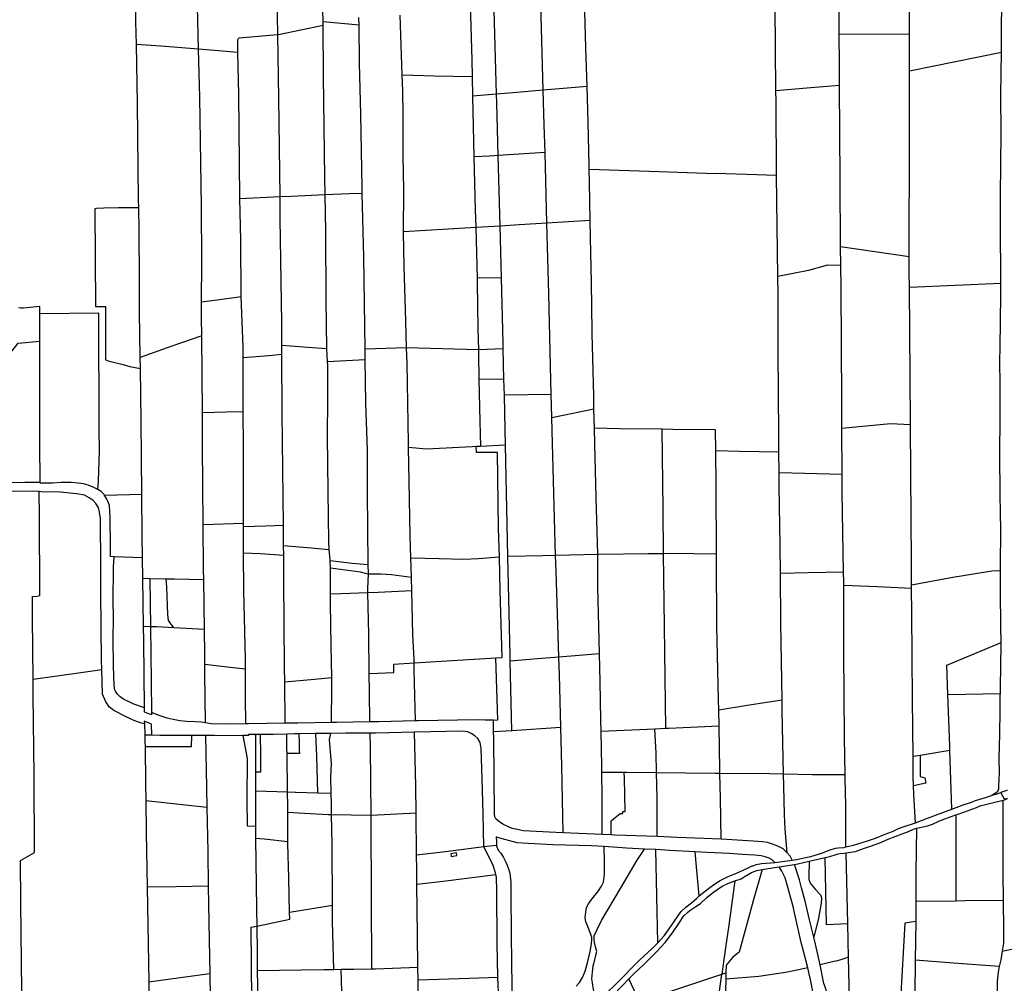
# Model space of a CAD drawing. Header units: inches. Extents: x 210911 to 224988, y 571697 to 586201.
# Tile 238 of 256: x 217791 to 218839, y 582889 to 583914. Entities that reach past the tile are written whole.
import ezdxf

# ---------------------------------------------------------------- set-up
doc = ezdxf.new("R2010")
doc.units = ezdxf.units.IN
doc.header["$MEASUREMENT"] = 0

msp = doc.modelspace()

# ---------------------------------------------------------------- linework, layer by layer
for points in [[(218298.71, 583834.643), (218294.756, 583975.077), (218289.269, 584161.855), (218286.719, 584256.333)], [(218348.481, 583838.745), (218343.326, 584022.494), (218336.963, 584232.905), (218336.428, 584258.5)], [(217981.691, 583882.303), (217979.881, 583958.79), (217978.665, 584072.501), (217977.559, 584131.035)], [(218663.403, 583897.896), (218662.427, 584010.054), (218661.479, 584121.619)], [(217915.527, 583887.505), (217915.045, 583911.365), (217913.903, 584008.56), (217912.977, 584094.574), (217912.224, 584117.777)], [(218066.072, 583897.951), (218065.775, 583917.975), (218063.061, 584039.695), (218062.872, 584050.475)], [(218114.233, 583911.546), (218111.098, 584021.493), (218110.206, 584053.628)], [(218267.301, 584054.113), (218267.653, 584041.423), (218269.565, 583965.887), (218272.241, 583871.228), (218272.657, 583852.954)], [(218738.261, 583898.477), (218738.273, 583908.226), (218737.424, 583978.549), (218737.582, 583997.995)], [(218835.919, 583879.33), (218835.976, 583884.014), (218836.321, 583950.585), (218836.7, 583997.967)], [(218395.053, 583842.663), (218393.7, 583883.844), (218392.616, 583922.33)], [(218595.979, 583838.017), (218595.23, 583928.565)], [(218152.455, 583907.943), (218114.233, 583911.546)], [(218114.26, 583907.971), (218114.233, 583911.546)], [(218152.455, 583907.943), (218152.34, 583916.012)], [(218198.415, 583854.848), (218197.666, 583876.179), (218196.281, 583918.663)], [(218066.072, 583897.951), (218066.535, 583897.962), (218114.26, 583907.971)], [(218116.36, 583727.791), (218116.102, 583745.594), (218114.678, 583853.779), (218114.26, 583907.971)], [(218155.745, 583729.375), (218155.588, 583735.425), (218154.128, 583813.373), (218153.035, 583867.435), (218152.455, 583907.943)], [(218023.546, 583878.835), (218023.306, 583890.548), (218023.504, 583892.707), (218023.887, 583893.404), (218024.27, 583893.784), (218024.907, 583894.354), (218061.77, 583897.851), (218066.072, 583897.951)], [(218068.34, 583725.681), (218067.075, 583830.181), (218066.072, 583897.951)], [(218738.261, 583898.477), (218663.403, 583897.896)], [(218663.775, 583843.952), (218663.673, 583866.805), (218663.403, 583897.896)], [(218738.215, 583859.378), (218738.261, 583898.477)], [(217917.917, 583713.66), (217917.729, 583722.183), (217916.794, 583824.713), (217915.527, 583887.505)], [(217981.691, 583882.303), (217941.582, 583885.485), (217915.527, 583887.505)], [(218023.546, 583878.835), (217998.432, 583880.975), (217981.691, 583882.303)], [(217984.848, 583613.695), (217984.987, 583655.83), (217984.674, 583715.416), (217982.894, 583831.479), (217981.691, 583882.303)], [(218025.572, 583723.756), (218025.557, 583724.426), (218024.457, 583834.453), (218023.546, 583878.835)], [(218738.215, 583859.378), (218835.919, 583879.33)], [(218835.17, 583633.45), (218835.143, 583649.297), (218834.806, 583682.14), (218834.89, 583727.242), (218835.488, 583793.177), (218835.367, 583833.832), (218835.919, 583879.33)], [(218737.886, 583661.622), (218738.128, 583786.388), (218738.215, 583859.378)], [(218272.657, 583852.954), (218232.538, 583853.892), (218198.415, 583854.848)], [(218199.724, 583688.25), (218200.182, 583732.798), (218199.411, 583769.009), (218199.235, 583812.142), (218199.002, 583838.124), (218198.415, 583854.848)], [(218272.657, 583852.954), (218273.121, 583832.592)], [(218348.481, 583838.745), (218320.414, 583836.383), (218298.71, 583834.643)], [(218395.053, 583842.663), (218348.481, 583838.745)], [(218350.31, 583772.683), (218349.527, 583801.475), (218348.481, 583838.745)], [(218397.205, 583758.637), (218396.3, 583804.685), (218395.053, 583842.663)], [(218663.775, 583843.952), (218629.025, 583841.003), (218595.979, 583838.017)], [(218596.679, 583747.94), (218596.068, 583827.265), (218595.979, 583838.017)], [(218664.852, 583672.26), (218664.222, 583743.694), (218663.775, 583843.952)], [(218298.71, 583834.643), (218273.121, 583832.592)], [(218273.121, 583832.592), (218273.852, 583800.521), (218274.649, 583768.035)], [(218300.507, 583769.335), (218298.967, 583825.529), (218298.71, 583834.643)], [(218300.507, 583769.335), (218291.093, 583768.702), (218274.649, 583768.035)], [(218274.649, 583768.035), (218276.038, 583711.391), (218276.544, 583692.642)], [(218350.31, 583772.683), (218300.507, 583769.335)], [(218302.564, 583694.234), (218300.507, 583769.335)], [(218352.362, 583697.274), (218350.31, 583772.683)], [(218397.284, 583754.639), (218397.205, 583758.637)], [(218398.344, 583700.077), (218397.552, 583740.967), (218397.284, 583754.639)], [(218397.284, 583754.639), (218471.675, 583752.288)], [(218471.675, 583752.288), (218531.266, 583750.211)], [(218596.679, 583747.94), (218565.143, 583749.234), (218531.266, 583750.211)], [(218598.09, 583640.796), (218596.679, 583747.94)], [(218025.572, 583723.756), (218068.34, 583725.681)], [(218027.068, 583619.243), (218027.056, 583619.544), (218026.553, 583679.321), (218025.572, 583723.756)], [(218068.34, 583725.681), (218080.141, 583726.212), (218116.36, 583727.791)], [(218070.248, 583567.46), (218070.105, 583591.386), (218068.625, 583702.176), (218068.34, 583725.681)], [(218116.36, 583727.791), (218142.415, 583728.926), (218155.745, 583729.375)], [(218118.253, 583563.943), (218118.24, 583564.227), (218117.583, 583616.001), (218116.931, 583688.483), (218116.36, 583727.791)], [(218158.762, 583563.327), (218157.506, 583661.35), (218155.745, 583729.375)], [(217917.917, 583713.66), (217909.993, 583713.66), (217896.324, 583713.574), (217880.775, 583713.147), (217873.172, 583712.805), (217871.257, 583712.773), (217872.104, 583608.595), (217882.439, 583608.704), (217882.632, 583551.928), (217886.406, 583550.728), (217893.836, 583548.691), (217901.386, 583546.894), (217908.576, 583544.976), (217919.816, 583542.786)], [(217919.644, 583554.402), (217918.926, 583602.882), (217918.72, 583636.74), (217918.448, 583689.656), (217917.917, 583713.66)], [(218276.544, 583692.642), (218247.125, 583690.842), (218199.724, 583688.25)], [(218302.564, 583694.234), (218276.544, 583692.642)], [(218276.544, 583692.642), (218277.992, 583639.013)], [(218352.362, 583697.274), (218322.939, 583695.48), (218302.564, 583694.234)], [(218303.96, 583639.365), (218302.939, 583680.555), (218302.564, 583694.234)], [(218398.344, 583700.077), (218352.362, 583697.274)], [(218356.961, 583515.007), (218354.403, 583622.259), (218352.362, 583697.274)], [(218400.575, 583579.66), (218400.526, 583582.275), (218399.808, 583634.367), (218398.693, 583682.076), (218398.344, 583700.077)], [(218203.041, 583564.768), (218202.329, 583593.23), (218200.55, 583651.296), (218199.716, 583687.507), (218199.724, 583688.25)], [(218737.886, 583661.622), (218664.852, 583672.26)], [(218665.026, 583652.484), (218664.852, 583672.26)], [(218738.006, 583629.28), (218737.853, 583644.414), (218737.886, 583661.622)], [(218665.026, 583652.484), (218650.899, 583652.582), (218630.549, 583646.934), (218598.09, 583640.796)], [(218666.283, 583478.928), (218666.245, 583507.888), (218665.241, 583628.141), (218665.026, 583652.484)], [(218303.96, 583639.365), (218277.992, 583639.013)], [(218277.992, 583639.013), (218278.134, 583633.758), (218278.928, 583585.223), (218279.334, 583562.482)], [(218305.833, 583563.683), (218305.689, 583569.57), (218303.96, 583639.365)], [(218598.272, 583601.853), (218598.191, 583622.014), (218598.09, 583640.796)], [(218738.006, 583629.28), (218835.17, 583633.45)], [(218739.266, 583482.917), (218738.957, 583535.277), (218738.006, 583629.28)], [(218834.941, 583327.713), (218834.938, 583334.857), (218835.304, 583369.095), (218834.806, 583391.52), (218834.539, 583406.894), (218834.374, 583453.584), (218834.745, 583489.092), (218834.754, 583511.389), (218834.745, 583527.842), (218834.368, 583548.488), (218834.748, 583567.734), (218835.014, 583590.602), (218835.186, 583623.761), (218835.17, 583633.45)], [(217984.848, 583613.695), (218009.194, 583616.872), (218027.068, 583619.243)], [(218029.229, 583554.503), (218029.23, 583565.478), (218027.068, 583619.243)], [(217812.586, 583607.969), (217812.585, 583608.574), (217795.426, 583607.043), (217792.693, 583606.989), (217790.026, 583607.442)], [(217812.594, 583602.969), (217812.586, 583607.969)], [(217984.964, 583577.509), (217984.793, 583596.817), (217984.848, 583613.695)], [(217812.597, 583600.969), (217812.594, 583602.969)], [(217874.55, 583413.94), (217875.259, 583423.129), (217876.064, 583455.27), (217875.884, 583477.821), (217875.463, 583601.63), (217812.597, 583600.969)], [(217812.645, 583571.75), (217812.597, 583600.969)], [(218599.147, 583453.64), (218599.034, 583472.349), (218598.436, 583561.094), (218598.272, 583601.853)], [(217984.964, 583577.509), (217953.243, 583566.431), (217919.644, 583554.402)], [(217985.685, 583495.874), (217984.964, 583577.509)], [(218402.401, 583499.782), (218402.081, 583513.855), (218401.067, 583553.497), (218400.575, 583579.66)], [(217683.62, 583480.231), (217683.631, 583480.244), (217719.466, 583480.505), (217789.649, 583569.711), (217812.645, 583571.75)], [(217812.919, 583421.496), (217812.683, 583463.867), (217812.712, 583530.884), (217812.645, 583571.75)], [(218070.248, 583567.46), (218097.912, 583565.438), (218118.253, 583563.943)], [(218070.305, 583557.931), (218070.248, 583567.46)], [(218203.041, 583564.768), (218202.999, 583564.769), (218158.762, 583563.327)], [(218279.334, 583562.482), (218279.298, 583562.48), (218203.041, 583564.768)], [(218204.976, 583458.751), (218204.89, 583463.315), (218203.453, 583548.315), (218203.041, 583564.768)], [(217919.816, 583542.786), (217919.644, 583554.402)], [(218029.271, 583497.12), (218029.227, 583526.03), (218029.229, 583554.503)], [(218029.229, 583554.503), (218056.457, 583556.62), (218070.305, 583557.931)], [(218071.881, 583376.134), (218070.679, 583495.4), (218070.305, 583557.931)], [(218118.921, 583549.809), (218118.253, 583563.943)], [(218158.942, 583552.177), (218158.821, 583558.755), (218158.762, 583563.327)], [(218305.833, 583563.683), (218279.334, 583562.482)], [(218279.334, 583562.482), (218279.411, 583558.16), (218279.926, 583530.934)], [(218306.623, 583531.429), (218305.833, 583563.683)], [(218120.714, 583350.229), (218120.107, 583358.595), (218119.521, 583412.401), (218118.76, 583470.973), (218118.724, 583479.294), (218119.179, 583502.034), (218119.04, 583517.598), (218119.071, 583546.628), (218118.921, 583549.809)], [(218158.942, 583552.177), (218138.591, 583550.946), (218118.921, 583549.809)], [(218162.22, 583334.254), (218161.514, 583411.054), (218161.217, 583456.093), (218159.792, 583506.091), (218158.942, 583552.177)], [(217921.238, 583409.127), (217920.643, 583487.009), (217919.816, 583542.786)], [(218306.623, 583531.429), (218279.926, 583530.934)], [(218279.926, 583530.934), (218280.765, 583486.628), (218281.6, 583460.001)], [(218307.035, 583514.577), (218306.623, 583531.429)], [(218356.961, 583515.007), (218307.035, 583514.577)], [(218308.293, 583461.252), (218307.93, 583478.025), (218307.035, 583514.577)], [(218357.537, 583490.849), (218356.961, 583515.007)], [(217985.685, 583495.874), (218011.213, 583496.552), (218029.271, 583497.12)], [(217986.614, 583376.999), (217985.998, 583460.491), (217985.685, 583495.874)], [(218029.368, 583378.365), (218029.327, 583459.584), (218029.271, 583497.12)], [(218357.537, 583490.849), (218402.401, 583499.782)], [(218402.869, 583479.234), (218402.401, 583499.782)], [(218361.603, 583343.773), (218358.201, 583462.992), (218357.537, 583490.849)], [(218739.266, 583482.917), (218717.821, 583483.894), (218666.283, 583478.928)], [(218740.321, 583312.857), (218740.147, 583336.445), (218739.569, 583431.414), (218739.266, 583482.917)], [(218406.356, 583344.956), (218404.776, 583405.475), (218403.247, 583462.651), (218402.869, 583479.234)], [(218474.876, 583478.101), (218429.54, 583478.507), (218402.869, 583479.234)], [(218476.478, 583345.802), (218475.958, 583392.913), (218474.876, 583478.101)], [(218531.648, 583477.664), (218486.149, 583478), (218474.876, 583478.101)], [(218531.929, 583455.059), (218531.648, 583477.664)], [(218666.346, 583430.2), (218666.283, 583478.928)], [(218276.994, 583459.785), (218272.925, 583459.594), (218224.057, 583456.899), (218204.976, 583458.751)], [(218281.6, 583460.001), (218276.994, 583459.785)], [(218301.674, 583342.059), (218300.915, 583373.108), (218299.717, 583453.406), (218277.225, 583453.545), (218276.994, 583459.785)], [(218308.293, 583461.252), (218281.6, 583460.001)], [(218310.852, 583342.809), (218308.293, 583461.252)], [(218207.641, 583341.223), (218206.854, 583364.847), (218205.647, 583422.912), (218204.976, 583458.751)], [(218532.867, 583345.28), (218532.396, 583417.561), (218531.929, 583455.059)], [(218599.147, 583453.64), (218557.105, 583454.513), (218531.929, 583455.059)], [(218599.279, 583431.757), (218599.147, 583453.64)], [(217811.97, 583411.805), (217780.809, 583412.266), (217753.358, 583411.278), (217735.373, 583409.94), (217725.269, 583409.402), (217712.371, 583409.192), (217703.858, 583409.601), (217695.219, 583410.138), (217681.691, 583411.772), (217667.656, 583413.597), (217644.223, 583417.36), (217623.141, 583420.988), (217555.328, 583432.356)], [(218666.346, 583430.2), (218599.279, 583431.757)], [(218600.747, 583324.699), (218600.428, 583354.826), (218599.364, 583417.782), (218599.279, 583431.757)], [(218668.023, 583326.123), (218666.371, 583410.633), (218666.346, 583430.2)], [(217812.919, 583421.496), (217796.597, 583421.551), (217768.957, 583421.135), (217741.386, 583422.18), (217727.663, 583422.607), (217727.464, 583420.067), (217726.89, 583419.18), (217717.612, 583418.893), (217705.54, 583418.679), (217696.519, 583419.218), (217684.007, 583420.657), (217681.94, 583421.013)], [(217874.55, 583413.94), (217874.277, 583414.112), (217870.027, 583416.35), (217864.253, 583418.529), (217859.112, 583420.198), (217853.523, 583420.979), (217845.964, 583421.449), (217835.607, 583421.42), (217826.456, 583420.879), (217812.923, 583420.861), (217812.919, 583421.496)], [(217805.492, 583212.511), (217804.955, 583277.261), (217804.776, 583300.32), (217809.543, 583300.686), (217812.912, 583301.246), (217812.856, 583303.469), (217812.299, 583385.544), (217811.97, 583411.805)], [(217878.755, 583222.594), (217878.51, 583232.484), (217877.602, 583304.269), (217877.694, 583332.283), (217877.352, 583383.166), (217876.358, 583390.03), (217875.039, 583394.799), (217872.45, 583399.381), (217869.473, 583402.249), (217865.162, 583405.313), (217860.279, 583408.061), (217852.215, 583409.485), (217834.748, 583411.259), (217814.1, 583411.773), (217811.97, 583411.805)], [(217881.517, 583408.229), (217881.248, 583408.689), (217877.828, 583411.877), (217874.55, 583413.94)], [(217881.517, 583408.229), (217921.238, 583409.127)], [(217891.768, 583342.565), (217887.957, 583342.73), (217888.06, 583354.545), (217887.458, 583384.339), (217886.929, 583397.173), (217885.921, 583400.035), (217883.775, 583404.361), (217881.517, 583408.229)], [(217921.956, 583341.256), (217921.577, 583364.85), (217921.238, 583409.127)], [(217986.614, 583376.999), (218029.368, 583378.365)], [(217987.128, 583318.051), (217986.966, 583329.185), (217986.614, 583376.999)], [(218029.37, 583374.652), (218029.368, 583378.365)], [(218029.37, 583374.652), (218052.813, 583375.337), (218071.881, 583376.134)], [(218072.092, 583354.61), (218071.881, 583376.134)], [(218029.519, 583346.338), (218029.378, 583358.772), (218029.37, 583374.652)], [(218072.197, 583343.864), (218047.061, 583345.5), (218029.519, 583346.338)], [(218031.509, 583223.378), (218031.446, 583233.751), (218029.97, 583306.744), (218029.519, 583346.338)], [(218072.197, 583343.864), (218072.092, 583354.61)], [(218072.092, 583354.61), (218101.596, 583351.987), (218120.714, 583350.229)], [(218121.531, 583338.678), (218121.505, 583339.343), (218120.714, 583350.229)], [(218406.356, 583344.956), (218361.603, 583343.773)], [(218408.134, 583239.331), (218407.775, 583254.342), (218406.306, 583310.184), (218406.356, 583344.956)], [(218476.478, 583345.802), (218459.538, 583345.643), (218407.69, 583344.991), (218406.356, 583344.956)], [(218532.867, 583345.28), (218484.445, 583345.877), (218476.478, 583345.802)], [(218478.855, 583159.873), (218477.33, 583268.656), (218476.478, 583345.802)], [(218535.066, 583179.392), (218534.829, 583190.901), (218532.987, 583268.343), (218532.903, 583339.68), (218532.867, 583345.28)], [(217923.974, 583181.831), (217912.794, 583185.807), (217901.628, 583190.99), (217898.206, 583193.669), (217895.546, 583196.346), (217893.838, 583198.511), (217892.764, 583200.357), (217892.26, 583201.756), (217891.346, 583213.702), (217891.268, 583228.63), (217890.903, 583252.897), (217890.992, 583279.895), (217890.657, 583294.252), (217891.289, 583331.792), (217891.768, 583342.565)], [(217921.956, 583341.256), (217891.768, 583342.565)], [(217922.309, 583319.26), (217921.956, 583341.256)], [(218073.292, 583209.514), (218073.098, 583225.226), (218072.449, 583318.163), (218072.197, 583343.864)], [(218121.856, 583330.479), (218121.531, 583338.678)], [(218121.531, 583338.678), (218145.066, 583335.897), (218162.22, 583334.254)], [(218162.296, 583323.961), (218162.31, 583324.405), (218162.22, 583334.254)], [(218301.674, 583342.059), (218279.332, 583340.402), (218263.446, 583339.63), (218237.653, 583340.351), (218207.641, 583341.223)], [(218208.237, 583320.477), (218207.953, 583331.875), (218207.641, 583341.223)], [(218298.102, 583235.083), (218304.784, 583235.503), (218302.54, 583306.657), (218301.674, 583342.059)], [(218361.603, 583343.773), (218347.961, 583343.412), (218310.852, 583342.809)], [(218313.263, 583231.521), (218313.115, 583237.698), (218310.852, 583342.809)], [(218364.94, 583235.881), (218362.077, 583327.166), (218361.603, 583343.773)], [(218121.86, 583302.8), (218121.857, 583330.448), (218121.856, 583330.479)], [(218162.296, 583323.961), (218162.181, 583323.961), (218153.929, 583326.339), (218121.856, 583330.479)], [(218161.9, 583304.282), (218161.814, 583308.78), (218162.296, 583323.961)], [(218208.237, 583320.477), (218187.085, 583323.242), (218175.651, 583323.916), (218162.296, 583323.961)], [(218668.023, 583326.123), (218630.13, 583325.315), (218600.747, 583324.699)], [(218602.596, 583190.036), (218601.301, 583272.306), (218600.747, 583324.699)], [(218668.218, 583312.163), (218668.221, 583315.977), (218668.023, 583326.123)], [(218740.321, 583312.857), (218784.063, 583320.798), (218821.379, 583327.025), (218825.701, 583327.455), (218833.073, 583327.875), (218834.941, 583327.713)], [(218835.664, 583251.215), (218835.418, 583268.092), (218835.097, 583305.953), (218834.945, 583317.515), (218834.941, 583327.713)], [(217929.908, 583319.116), (217922.309, 583319.26)], [(217923.126, 583268.391), (217922.309, 583319.26)], [(217947.09, 583318.788), (217929.908, 583319.116)], [(217929.908, 583319.116), (217930.498, 583268.105)], [(217955.41, 583266.863), (217953.477, 583269.458), (217951.453, 583272.26), (217949.81, 583274.87), (217949.004, 583281.161), (217948.718, 583290.818), (217947.703, 583310.577), (217947.09, 583318.788)], [(217987.128, 583318.051), (217956.116, 583318.616), (217947.09, 583318.788)], [(217987.898, 583265.123), (217987.128, 583318.051)], [(218208.593, 583306.153), (218208.237, 583320.477)], [(218161.9, 583304.282), (218133.268, 583303.222), (218121.86, 583302.8)], [(218123.402, 583214.256), (218122.731, 583248.119), (218121.861, 583292.715), (218121.86, 583302.8)], [(218208.593, 583306.153), (218172.602, 583304.678), (218161.9, 583304.282)], [(218163.201, 583218.325), (218162.735, 583260.372), (218161.9, 583304.282)], [(218211.025, 583229.606), (218210.934, 583233.34), (218209.75, 583259.706), (218208.593, 583306.153)], [(218669.634, 583110.72), (218669.011, 583149.924), (218668.167, 583241.4), (218668.218, 583312.163)], [(218740.353, 583308.647), (218703.783, 583310.522), (218668.218, 583312.163)], [(218740.353, 583308.647), (218740.321, 583312.857)], [(218741.897, 583129.966), (218741.195, 583190.782), (218740.543, 583282.893), (218740.353, 583308.647)], [(217930.498, 583268.105), (217923.126, 583268.391)], [(217923.974, 583181.831), (217923.371, 583253.17), (217923.126, 583268.391)], [(217955.41, 583266.863), (217936.762, 583267.862), (217930.498, 583268.105)], [(217930.498, 583268.105), (217931.171, 583209.948), (217931.475, 583176.867)], [(217987.898, 583265.123), (217955.41, 583266.863)], [(217988.322, 583228.376), (217988.26, 583239.358), (217987.898, 583265.123)], [(218779.028, 583196.015), (218777.974, 583227.248), (218835.664, 583251.215)], [(218834.772, 583197.167), (218835.366, 583232.836), (218835.781, 583243.189), (218835.664, 583251.215)], [(218163.201, 583218.325), (218189.438, 583219.546), (218189.438, 583228.402), (218211.025, 583229.606)], [(218211.025, 583229.606), (218298.102, 583235.083)], [(218212.581, 583168.082), (218211.214, 583221.841), (218211.025, 583229.606)], [(218295.446, 583168.895), (218300.074, 583169.032), (218298.102, 583235.083)], [(218364.94, 583235.881), (218346.524, 583234.41), (218313.263, 583231.521)], [(218315.023, 583157.891), (218313.263, 583231.521)], [(218408.134, 583239.331), (218364.94, 583235.881)], [(218366.95, 583161.338), (218365.528, 583217.132), (218364.94, 583235.881)], [(218410, 583156.747), (218409.719, 583169.278), (218408.836, 583209.999), (218408.134, 583239.331)], [(217805.492, 583212.511), (217853.814, 583219.1), (217878.755, 583222.594)], [(217923.986, 583164.857), (217921.051, 583165.706), (217915.528, 583167.249), (217911.278, 583169.232), (217901.763, 583173.838), (217894.341, 583177.483), (217891.551, 583179.081), (217886.987, 583182.526), (217883.131, 583188.384), (217879.408, 583196.273), (217878.755, 583222.594)], [(217988.888, 583165.788), (217988.38, 583217.951), (217988.322, 583228.376)], [(217988.322, 583228.376), (218015.28, 583225.229), (218031.509, 583223.378)], [(218031.846, 583164.892), (218031.694, 583193.031), (218031.509, 583223.378)], [(217794.022, 582795.827), (217793.424, 582880.15), (217792.464, 582974.931), (217792.101, 583019.462), (217806.997, 583028.051), (217806.757, 583109.934), (217805.638, 583194.932), (217805.492, 583212.511)], [(218073.292, 583209.514), (218105.141, 583212.351), (218123.402, 583214.256)], [(218073.834, 583165.522), (218073.292, 583209.514)], [(218123.118, 583166.153), (218123.603, 583204.094), (218123.402, 583214.256)], [(218164.026, 583166.954), (218163.422, 583198.434), (218163.201, 583218.325)], [(218602.596, 583190.036), (218565.306, 583184.447), (218535.066, 583179.392)], [(218604.1, 583111.331), (218602.773, 583178.795), (218602.596, 583190.036)], [(218779.028, 583196.015), (218834.772, 583197.167)], [(218781.042, 583136.316), (218780.87, 583141.418), (218779.028, 583196.015)], [(218825.85, 583089.07), (218828.501, 583090.69), (218830.393, 583091.831), (218831.986, 583093.35), (218832.561, 583094.428), (218833.073, 583095.443), (218833.274, 583098.618), (218833.892, 583112.845), (218833.37, 583127.839), (218834.408, 583153.689), (218834.427, 583178.972), (218834.733, 583194.851), (218834.772, 583197.167)], [(217931.475, 583176.867), (217931.499, 583174.31), (217924.012, 583177.321), (217923.974, 583181.831)], [(217988.888, 583165.788), (217984.272, 583166.51), (217978.047, 583166.976), (217969.09, 583167.323), (217961.659, 583168.174), (217954.484, 583169.596), (217948.389, 583171.014), (217939.694, 583173.774), (217931.475, 583176.867)], [(218535.42, 583162.209), (218535.066, 583179.392)], [(217932.069, 583152.731), (217931.602, 583164.511), (217923.894, 583167.573), (217923.986, 583164.857)], [(218164.026, 583166.954), (218128.498, 583166.218), (218123.118, 583166.153)], [(218212.581, 583168.082), (218173.358, 583167.147), (218164.026, 583166.954)], [(218295.446, 583168.895), (218286.457, 583168.611), (218280.74, 583169.074), (218257.104, 583168.836), (218215.422, 583168.15), (218212.581, 583168.082)], [(218295.624, 583156.603), (218295.446, 583168.895)], [(217923.986, 583164.857), (217924.391, 583152.954)], [(218031.846, 583164.892), (218009.744, 583164.519), (217995.068, 583164.822), (217988.888, 583165.788)], [(218073.834, 583165.522), (218034.842, 583164.943), (218031.846, 583164.892)], [(218123.118, 583166.153), (218087.262, 583165.721), (218073.834, 583165.522)], [(218211.484, 583156.091), (218170.396, 583155.088), (218164.398, 583155.048)], [(218285.125, 583034), (218284.417, 583069.584), (218283.267, 583106.368), (218282.483, 583138.577), (218281.169, 583144.934), (218278.959, 583149.134), (218275.475, 583152.258), (218271.861, 583154.621), (218268.118, 583156.349), (218262.403, 583157.066), (218228.917, 583156.353), (218211.484, 583156.091)], [(218213.077, 583069.8), (218212.716, 583098.537), (218211.484, 583156.091)], [(218295.624, 583156.603), (218315.023, 583157.891)], [(218369.533, 583049.067), (218361.674, 583049.443), (218326.862, 583050.957), (218321.084, 583052.31), (218315.434, 583053.6), (218311.309, 583055.138), (218305.537, 583058.206), (218300.719, 583061.335), (218298.122, 583063.821), (218296.921, 583065.858), (218296.424, 583069.29), (218295.733, 583149.078), (218295.624, 583156.603)], [(218315.023, 583157.891), (218366.95, 583161.338)], [(218369.533, 583049.067), (218368.005, 583119.933), (218366.95, 583161.338)], [(218467.27, 583159.347), (218410, 583156.747)], [(218410.884, 583113.068), (218410.828, 583119.853), (218410, 583156.747)], [(218478.855, 583159.873), (218467.27, 583159.347)], [(218468.968, 583112.73), (218468.439, 583134.143), (218467.27, 583159.347)], [(218535.42, 583162.209), (218481.993, 583160.015), (218478.855, 583159.873)], [(218536.449, 583111.982), (218536.364, 583116.319), (218535.42, 583162.209)], [(217924.391, 583152.954), (217924.61, 583146.51), (217924.676, 583140.534)], [(217932.069, 583152.731), (217924.391, 583152.954)], [(217974.217, 583152.44), (217973.893, 583140.246), (217924.676, 583140.534)], [(217974.217, 583152.44), (217940.323, 583152.492), (217932.069, 583152.731)], [(217989.009, 583152.352), (217974.217, 583152.44)], [(218028.778, 583152.323), (218028.765, 583152.323), (218028.637, 583152.069), (217998.204, 583152.298), (217989.009, 583152.352)], [(217989.009, 583152.352), (217990.208, 583097.186), (217990.576, 583075.816)], [(218042.054, 583153.578), (218034.741, 583153.637), (218034.674, 583152.493), (218028.778, 583152.323)], [(218028.778, 583152.323), (218033.196, 583127.915), (218033.115, 583084.084), (218033.405, 583056.259), (218042.224, 583055.969)], [(218042.054, 583153.578), (218042.083, 583125.535), (218042.078, 583113.373)], [(218047.288, 583153.535), (218042.054, 583153.578)], [(218075.488, 583153.851), (218061.489, 583153.42), (218047.288, 583153.535)], [(218047.288, 583153.535), (218047.445, 583132.285)], [(218088.313, 583154.21), (218083.793, 583154.107), (218075.488, 583153.851)], [(218075.8, 583133.317), (218075.735, 583138.126), (218075.488, 583153.851)], [(218088.313, 583154.21), (218088.669, 583145.307), (218088.778, 583137.305), (218088.87, 583133.439), (218075.8, 583133.317)], [(218106.404, 583154.612), (218105.651, 583154.606), (218088.313, 583154.21)], [(218122.376, 583154.745), (218106.404, 583154.612)], [(218108.446, 583091.184), (218107.414, 583130.334), (218106.404, 583154.612)], [(218122.722, 583090.742), (218122.336, 583108.432), (218123.081, 583122.341), (218121.006, 583148.266), (218122.376, 583154.745)], [(218164.398, 583155.048), (218138.373, 583154.877), (218122.376, 583154.745)], [(218165.148, 583067.516), (218164.69, 583139.607), (218164.398, 583155.048)], [(217924.676, 583140.534), (217925.099, 583101.915), (217925.403, 583082.944)], [(218781.042, 583136.316), (218749.389, 583131.181)], [(218783.131, 583074.1), (218781.042, 583136.316)], [(218047.445, 583132.285), (218047.548, 583113.304)], [(218076.361, 583092.164), (218075.8, 583133.317)], [(218749.389, 583131.181), (218741.897, 583129.966)], [(218742.535, 583099.022), (218742.135, 583109.341), (218741.897, 583129.966)], [(218749.389, 583131.181), (218749.376, 583108.745), (218754.391, 583107.395), (218755.516, 583101.801), (218742.535, 583099.022)], [(218042.078, 583113.373), (218042.069, 583093.172)], [(218047.548, 583113.304), (218042.078, 583113.373)], [(218434.558, 583113.091), (218434.406, 583113.091), (218410.884, 583113.068)], [(218411.151, 583047.073), (218411.101, 583086.692), (218410.884, 583113.068)], [(218430.142, 583069.462), (218433.158, 583069.532), (218433.112, 583071.531), (218435.52, 583071.587), (218434.697, 583107.08), (218434.558, 583113.091)], [(218468.968, 583112.73), (218437.237, 583113.094), (218434.558, 583113.091)], [(218469.784, 583044.866), (218469.617, 583086.433), (218468.968, 583112.73)], [(218536.449, 583111.982), (218531.203, 583112.017), (218468.968, 583112.73)], [(218604.1, 583111.331), (218589.02, 583111.633), (218536.449, 583111.982)], [(218537.616, 583042.028), (218536.963, 583085.763), (218536.449, 583111.982)], [(218607.841, 583027.818), (218605.855, 583052.944), (218605.144, 583068.446), (218604.353, 583098.496), (218604.1, 583111.331)], [(218669.634, 583110.72), (218634.763, 583110.717), (218604.1, 583111.331)], [(218670.463, 583033.933), (218670.299, 583077.82), (218669.695, 583106.852), (218669.634, 583110.72)], [(218042.069, 583093.172), (218042.063, 583080.814), (218042.224, 583055.969)], [(218076.361, 583092.164), (218042.069, 583093.172)], [(218744.497, 583059.663), (218742.896, 583089.71), (218742.535, 583099.022)], [(218841.695, 583094.73), (218841.748, 583093.868), (218835.434, 583091.801)], [(217925.403, 583082.944), (217925.943, 583049.187), (217926.779, 582991.168)], [(217990.576, 583075.816), (217951.522, 583080.164), (217925.403, 583082.944)], [(218108.446, 583091.184), (218084.86, 583091.914), (218076.361, 583092.164)], [(218076.578, 583070.477), (218076.554, 583077.967), (218076.361, 583092.164)], [(218122.722, 583090.742), (218108.446, 583091.184)], [(218123.158, 583067.999), (218122.944, 583080.543), (218122.722, 583090.742)], [(218783.131, 583074.1), (218795.292, 583078.592), (218802.857, 583081.266), (218808.395, 583083.141), (218819.093, 583086.652), (218825.271, 583088.727), (218825.85, 583089.07)], [(218787.503, 583067.951), (218790.04, 583068.82), (218801.534, 583072.89), (218809.257, 583075.948), (218813.137, 583077.591), (218825.907, 583080.81), (218836.402, 583083.258), (218837.361, 583083.452)], [(218825.85, 583089.07), (218830.26, 583090.116), (218835.434, 583091.801)], [(218842.452, 583085.332), (218839.264, 583084.75), (218835.434, 583091.801)], [(218837.361, 583083.452), (218837.328, 583048.129), (218837.537, 583006.014), (218837.732, 582977.147)], [(218837.361, 583083.452), (218842.452, 583085.332)], [(217990.576, 583075.816), (217991.382, 583028.958), (217991.957, 582992.322)], [(218744.497, 583059.663), (218757.248, 583064.696), (218783.131, 583074.1)], [(218123.158, 583067.999), (218119.663, 583068.04), (218087.964, 583069.798), (218076.578, 583070.477)], [(218076.619, 583039.494), (218076.649, 583048.873), (218076.578, 583070.477)], [(218165.148, 583067.516), (218164.962, 583067.507), (218123.158, 583067.999)], [(218124.132, 582971.952), (218123.69, 583036.9), (218123.158, 583067.999)], [(218213.077, 583069.8), (218165.148, 583067.516)], [(218165.928, 582904.216), (218165.504, 582980.732), (218165.193, 583060.519), (218165.148, 583067.516)], [(218213.639, 583025.071), (218213.077, 583069.8)], [(218420.586, 583046.621), (218420.708, 583056.815), (218420.798, 583061.751), (218423.216, 583063.747), (218430.142, 583069.462)], [(218745.562, 583053.891), (218747.439, 583054.405), (218748.962, 583054.625), (218757.434, 583056.283), (218762.702, 583058.208), (218769.274, 583061.219), (218775.848, 583063.861), (218787.503, 583067.951)], [(218787.503, 583067.951), (218787.477, 583030.069), (218787.278, 582976.744)], [(218042.224, 583055.969), (218042.232, 583054.705), (218042.382, 583043.021)], [(218670.463, 583033.933), (218671.681, 583034.238), (218678.548, 583035.867), (218692.221, 583040.043), (218696.458, 583041.364), (218702.018, 583043.411), (218712.342, 583047.475), (218719.865, 583050.5), (218726.284, 583053.653), (218731.452, 583055.287), (218744.322, 583059.595), (218744.497, 583059.663)], [(218670.642, 583027.579), (218675.742, 583028.222), (218680.504, 583029.237), (218689.183, 583032.313), (218696.705, 583034.659), (218706.502, 583038.246), (218715.469, 583042.038), (218722.719, 583045.135), (218730.25, 583047.864), (218737.073, 583050.255), (218742.24, 583052.783), (218745.562, 583053.891)], [(218745.562, 583053.891), (218744.752, 583006.804), (218745.022, 582976.417)], [(218076.619, 583039.494), (218051.277, 583042.288), (218042.382, 583043.021)], [(218042.382, 583043.021), (218043.345, 582967.928), (218043.539, 582949.717)], [(218413.168, 583034.246), (218399.876, 583035.085), (218358.963, 583036.302), (218332.472, 583037.598), (218320.721, 583038.4), (218311.262, 583040.718), (218299.582, 583044.124), (218298.273, 583044.722), (218298.549, 583039.173), (218298.692, 583035.512)], [(218411.151, 583047.073), (218369.533, 583049.067)], [(218420.586, 583046.621), (218411.151, 583047.073)], [(218469.784, 583044.866), (218424.438, 583046.437), (218420.586, 583046.621)], [(218537.616, 583042.028), (218491.398, 583044.117), (218469.784, 583044.866)], [(218607.841, 583027.818), (218605.971, 583029.948), (218603.689, 583031.735), (218600.01, 583033.653), (218596.077, 583035.318), (218591.318, 583037.239), (218587.128, 583038.524), (218581.858, 583039.494), (218571.694, 583039.909), (218549.08, 583041.51), (218537.616, 583042.028)], [(218078.456, 582964.607), (218077.571, 583000.592), (218076.612, 583037.439), (218076.619, 583039.494)], [(218285.125, 583034), (218244.509, 583028.555), (218213.639, 583025.071)], [(218298.692, 583035.512), (218285.19, 583034.009), (218285.125, 583034)], [(218298.122, 583004.404), (218297.679, 583006.398), (218295.099, 583014.029), (218290.557, 583023.7), (218285.126, 583033.945), (218285.125, 583034)], [(218298.692, 583035.512), (218298.725, 583034.662), (218300.554, 583030.527), (218303.275, 583027.214), (218305.992, 583022.568), (218308.265, 583018.304), (218310.032, 583014.551), (218311.859, 583009.717), (218312.8, 583006.156), (218313.785, 582996.434), (218313.796, 582980.299), (218314.575, 582907.816), (218315.758, 582854.029)], [(218383.566, 582885.796), (218387.074, 582889.787), (218390.013, 582894.986), (218393.149, 582901.772), (218395.465, 582910.658), (218398.173, 582922.591), (218399.725, 582930.844), (218400.249, 582935.606), (218399.939, 582938.085), (218398.429, 582942.409), (218395.846, 582949.215), (218393.829, 582954.177), (218393.146, 582958.88), (218393.799, 582964.531), (218394.578, 582969.547), (218396.625, 582973.542), (218400.071, 582978.295), (218407.28, 582987.1), (218410.218, 582992.045), (218412.521, 582996.548), (218413.501, 583005.057), (218413.675, 583019.222), (218413.168, 583034.246)], [(218405.425, 582872.089), (218403.296, 582876.583), (218401.726, 582882.432), (218400.669, 582889.233), (218400.238, 582893.49), (218400.833, 582900.666), (218401.618, 582907.334), (218403.29, 582913.681), (218404.515, 582918.949), (218405.544, 582922.82), (218403.908, 582927.654), (218402.97, 582932.167), (218402.473, 582935.726), (218402.612, 582939.283), (218405.555, 582945.435), (218410.544, 582955.772), (218430.669, 582989.626), (218448.177, 583019.742), (218456.035, 583031.694)], [(218456.035, 583031.694), (218437.037, 583032.738), (218413.168, 583034.246)], [(218468.221, 583031.024), (218456.035, 583031.694)], [(218470.381, 582932.084), (218468.221, 583031.024)], [(218510.108, 583028.797), (218482.584, 583030.235), (218468.221, 583031.024)], [(218613.293, 583019.901), (218618.269, 583020.537), (218627.282, 583022.573), (218633.039, 583023.791), (218638.872, 583025.696), (218644.559, 583027.291), (218653.825, 583030.67), (218659.332, 583032.625), (218662.195, 583033.003), (218668.591, 583033.487), (218670.463, 583033.933)], [(218214.039, 582993.904), (218213.825, 583010.299), (218213.639, 583025.071)], [(218250.568, 583023.884), (218256.401, 583024.722), (218256.072, 583027.536), (218250.239, 583026.721), (218250.568, 583023.884)], [(218514.476, 582981.913), (218511.563, 583012.732), (218510.108, 583028.797)], [(218594.809, 583017.508), (218592.054, 583020.056), (218588.662, 583021.812), (218584.601, 583023.541), (218580.284, 583024.571), (218573.234, 583025.167), (218560.402, 583025.972), (218546.236, 583026.845), (218522.859, 583028.131), (218510.108, 583028.797)], [(218594.809, 583017.508), (218613.293, 583019.901)], [(218613.293, 583019.901), (218611.034, 583024.151), (218607.841, 583027.818)], [(218631.319, 583018.688), (218648.425, 583022.76)], [(218648.425, 583022.76), (218653.177, 583023.921), (218659.949, 583025.798), (218662.266, 583026.44), (218664.455, 583026.954), (218668.088, 583027.359), (218670.642, 583027.579)], [(218672.352, 582952.189), (218649.676, 582951.217), (218648.425, 583022.76)], [(218672.352, 582952.189), (218670.642, 583027.579)], [(218514.476, 582981.913), (218524.386, 582989.821), (218531.073, 582994.626), (218536.676, 582998.228), (218545.713, 583002.708), (218553.356, 583005.749), (218565.582, 583011.241), (218570.719, 583013.868), (218571.873, 583013.946), (218575.044, 583015.315), (218580.765, 583016.185), (218594.809, 583017.508)], [(218581.317, 583009.794), (218571.795, 582976.666), (218556.853, 582921.943), (218550.105, 582916.685), (218542.905, 582907.998)], [(218552.308, 582997.75), (218558.843, 582999.978), (218563.286, 583002.728), (218570.157, 583006.778), (218575.499, 583008.799), (218581.317, 583009.794)], [(218581.317, 583009.794), (218583.57, 583010.18), (218594.364, 583012.073), (218599.303, 583012.669)], [(218599.303, 583012.669), (218615.899, 583015.105)], [(218629.824, 582905.266), (218625.213, 582922.909), (218622.975, 582932.176), (218616.695, 582959.353), (218615.741, 582963.826), (218614.538, 582969.244), (218612.706, 582976.81), (218608.357, 582992.371), (218607.683, 582994.661), (218605.827, 583000.971), (218605.086, 583002.447), (218602.114, 583007.98), (218599.303, 583012.669)], [(218615.899, 583015.105), (218619.263, 583015.843), (218631.319, 583018.688)], [(218636.251, 582938.088), (218631.692, 582956.384), (218626.929, 582976.106), (218623.35, 582990.276), (218621.191, 582998.955), (218615.899, 583015.105)], [(218631.319, 583018.688), (218630.94, 583002.138), (218631.124, 582999.406), (218631.691, 582997.563), (218632.32, 582995.465), (218637.83, 582988.847), (218643.342, 582982.991), (218644.227, 582981.338), (218644.411, 582978.797), (218644.208, 582974.033), (218641.245, 582958.096), (218636.251, 582938.088)], [(218298.122, 583004.404), (218241.928, 582997.31), (218214.039, 582993.904)], [(218300.173, 582895.359), (218299.467, 582931.434), (218299.014, 582987.209), (218298.681, 583001.884), (218298.122, 583004.404)], [(217991.957, 582992.322), (217957.776, 582991.655), (217926.779, 582991.168)], [(217926.779, 582991.168), (217927.971, 582931.344), (217928.591, 582890.16)], [(217991.957, 582992.322), (217992.854, 582935.192), (217993.454, 582898.869)], [(218215.116, 582906.001), (218214.739, 582940.357), (218214.039, 582993.904)], [(218439.395, 582893.662), (218444.475, 582898.638), (218455.94, 582909.334), (218469.035, 582922.457), (218478.061, 582932.325), (218486.097, 582942.525), (218492.711, 582952.422), (218498.002, 582960.568), (218501.907, 582964.048), (218504.494, 582966.329), (218510.899, 582970.455), (218515.694, 582973.801), (218522.953, 582980.455), (218529.384, 582985.967), (218538.915, 582992.058), (218544.945, 582995.088)], [(218552.308, 582997.75), (218545.901, 582950.873), (218543.517, 582934.118), (218540.683, 582914.202), (218538.526, 582898.576)], [(218544.945, 582995.088), (218551.33, 582997.417), (218552.308, 582997.75)], [(218470.381, 582932.084), (218477.013, 582939.542), (218482.247, 582946.766), (218486.907, 582953.547), (218492.143, 582961.47), (218495.269, 582965.144), (218500.178, 582969.846), (218506.087, 582974.49), (218511.953, 582979.481), (218514.476, 582981.913)], [(218078.456, 582964.607), (218115.467, 582970.545), (218124.132, 582971.952)], [(218125.549, 582903.706), (218124.248, 582954.953), (218124.132, 582971.952)], [(218745.022, 582976.417), (218744.983, 582960.466), (218744.983, 582954.686)], [(218745.022, 582976.417), (218787.278, 582976.744)], [(218787.278, 582976.744), (218797.441, 582976.817), (218837.732, 582977.147)], [(218837.732, 582977.147), (218838.016, 582945.351), (218837.981, 582931.567), (218836.794, 582923.008)], [(218043.539, 582949.717), (218078.636, 582957.265), (218078.456, 582964.607)], [(218038.88, 582787.843), (218038.259, 582870.119), (218037.627, 582948.446), (218043.539, 582949.717)], [(218043.539, 582949.717), (218043.831, 582922.38), (218044.135, 582902.334)], [(218673.168, 582916.762), (218672.352, 582952.189)], [(218744.983, 582954.686), (218733.217, 582952.69), (218728.561, 582871.329), (218743.777, 582871.449)], [(218744.983, 582954.686), (218744.188, 582913.485)], [(218642.881, 582908.514), (218638.092, 582930.346), (218636.251, 582938.088)], [(218405.425, 582872.089), (218407.35, 582872.821), (218411.028, 582874.552), (218415.499, 582877.939), (218426.208, 582888.639), (218450.626, 582913.015), (218464.797, 582926.195), (218470.381, 582932.084)], [(218836.794, 582923.008), (218880.358, 582932.111)], [(218673.168, 582916.762), (218664.89, 582913.834), (218659.677, 582912.448), (218651.414, 582910.687), (218642.881, 582908.514)], [(218674.577, 582855.565), (218673.168, 582916.762)], [(218836.794, 582923.008), (218835.141, 582913.977), (218833.544, 582906.619)], [(218165.928, 582904.216), (218169.764, 582904.299), (218215.116, 582906.001)], [(218215.265, 582892.519), (218215.116, 582906.001)], [(218629.824, 582905.266), (218608.445, 582900.807), (218577.623, 582896.045), (218542.595, 582893.435)], [(218542.905, 582907.998), (218542.734, 582899.966)], [(218643.928, 582843.52), (218641.93, 582851.444), (218639.207, 582862.167), (218637.026, 582871.12), (218635.236, 582880.153), (218633.005, 582891.229), (218630.681, 582902.016), (218629.824, 582905.266)], [(218656.736, 582848.968), (218654.898, 582857.195), (218652.516, 582869.777), (218651.78, 582873.595), (218648.614, 582884.014), (218647.102, 582888.845), (218642.881, 582908.514)], [(218744.188, 582913.485), (218744.188, 582907.898), (218743.828, 582882.636), (218743.777, 582871.449)], [(218833.544, 582906.619), (218785.072, 582910.146), (218744.188, 582913.485)], [(218833.544, 582906.619), (218833.212, 582905.089), (218832.438, 582900.58), (218831.432, 582891.199), (218831.274, 582881.075), (218830.887, 582865.584), (218830.749, 582836.618), (218831.565, 582817.649)], [(217993.454, 582898.869), (217951.926, 582893.15), (217928.591, 582890.16)], [(217993.454, 582898.869), (217994.709, 582822.94), (217995.395, 582780.127)], [(218044.135, 582902.334), (218114.867, 582903.657), (218125.549, 582903.706)], [(218044.135, 582902.334), (218044.615, 582870.67), (218045.217, 582802.443), (218087.237, 582809.481), (218123.918, 582815.583), (218124.857, 582794.418)], [(218125.549, 582903.706), (218133.334, 582903.741)], [(218133.334, 582903.741), (218147.017, 582903.804), (218165.928, 582904.216)], [(218136.329, 582795.086), (218134.383, 582868.019), (218133.334, 582903.741)], [(218215.265, 582892.519), (218269.992, 582894.435), (218300.173, 582895.359)], [(218301.38, 582847.754), (218301.113, 582871.399), (218300.173, 582895.359)], [(218450.872, 582869.675), (218508.805, 582888.761), (218538.526, 582898.576)], [(218530.685, 582841.772), (218538.526, 582898.576)], [(218538.526, 582898.576), (218542.734, 582899.966)], [(218542.734, 582899.966), (218542.595, 582893.435)], [(217928.591, 582890.16), (217929.223, 582848.188), (217929.743, 582813.058), (217930.312, 582792.665), (217930.129, 582775.895), (217929.833, 582767.315)], [(218216.375, 582809.971), (218215.522, 582869.081), (218215.265, 582892.519)], [(218400.818, 582864.581), (218406.016, 582866.659), (218410.234, 582868.279), (218414.706, 582870.205), (218419.814, 582873.906), (218423.416, 582877.136), (218432.059, 582885.949), (218439.395, 582893.662)], [(218450.872, 582869.675), (218439.395, 582893.662)], [(218542.595, 582893.435), (218542.326, 582880.812), (218530.685, 582841.772)]]:
    msp.add_lwpolyline(points)

doc.saveas('drawing.dxf')
